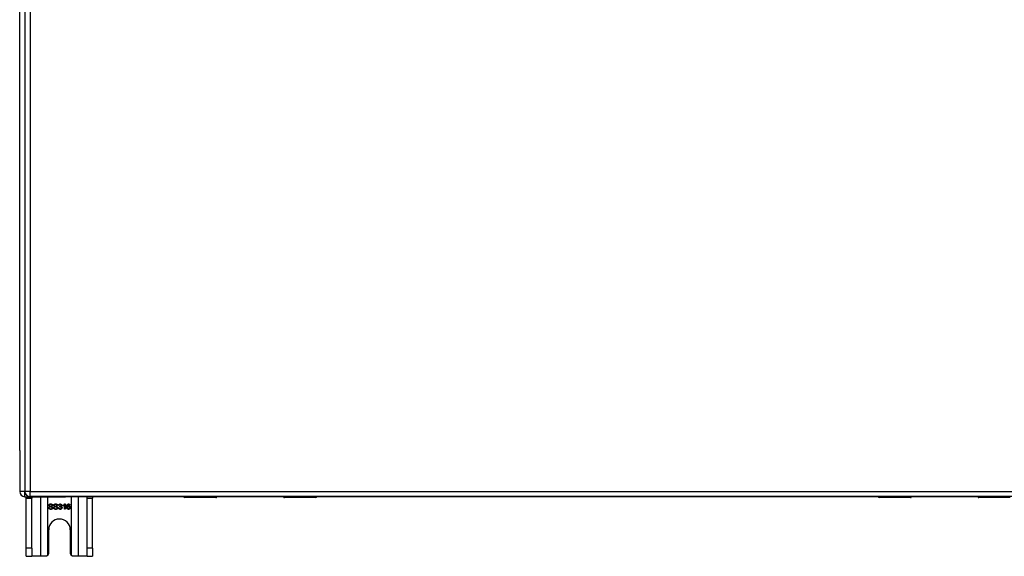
# Model space of a CAD drawing. Header units: inches. Extents: x 12 to 265, y 22 to 126.
# Tile 46 of 110: x 89 to 107, y 65 to 75. Entities that reach past the tile are written whole.
import ezdxf

# ---------------------------------------------------------------- set-up
doc = ezdxf.new("R2010")
doc.units = ezdxf.units.IN
doc.header["$MEASUREMENT"] = 0
doc.layers.add('Visible Edges(ANSI)', color=7, linetype='Continuous', lineweight=25)
doc.layers.add('Visible Tangent Edges(ANSI)', color=7, linetype='Continuous', lineweight=25)

msp = doc.modelspace()

# ---------------------------------------------------------------- linework, layer by layer
at = {"layer": 'Visible Edges(ANSI)'}
for p, q in [((88.971, 83.772), (88.971, 66.052)), ((88.873, 66.825), (88.873, 83.077)), ((88.873, 66.825), (88.873, 66.05)), ((88.972, 65.951), (89.739, 65.951)), ((88.998, 65.92), (88.998, 65.951)), ((136.675, 65.953), (89.07, 65.953)), ((89.103, 65.951), (89.103, 65.92)), ((91.966, 65.951), (89.739, 65.951)), ((90.143, 65.92), (90.143, 65.951)), ((90.248, 65.951), (90.248, 65.92)), ((92.591, 65.953), (92.591, 65.949)), ((93.851, 65.951), (92.591, 65.951)), ((93.851, 65.949), (93.851, 65.953)), ((105.067, 65.951), (94.476, 65.951)), ((105.692, 65.953), (105.692, 65.949)), ((106.952, 65.951), (105.692, 65.951)), ((106.952, 65.949), (106.952, 65.953)), ((88.998, 64.982), (88.998, 65.92)), ((89.103, 64.982), (89.103, 65.92)), ((89.496, 65.785), (89.483, 65.784)), ((89.589, 65.785), (89.576, 65.784)), ((89.619, 65.786), (89.607, 65.788)), ((89.63, 65.761), (89.631, 65.772)), ((89.692, 65.777), (89.692, 65.789)), ((89.717, 65.714), (89.717, 65.792)), ((89.721, 65.814), (89.729, 65.814)), ((89.729, 65.814), (89.729, 65.714)), ((89.824, 65.789), (89.812, 65.788)), ((90.143, 64.982), (90.143, 65.92)), ((90.248, 64.982), (90.248, 65.92)), ((92.576, 65.933), (91.986, 65.933)), ((94.456, 65.933), (93.867, 65.933)), ((105.677, 65.933), (105.087, 65.933)), ((107.557, 65.933), (106.968, 65.933)), ((89.419, 65.746), (89.432, 65.747)), ((89.512, 65.746), (89.525, 65.747)), ((89.605, 65.74), (89.618, 65.742)), ((89.729, 65.714), (89.717, 65.714)), ((89.42, 64.888), (89.42, 65.326)), ((89.826, 65.326), (89.826, 64.888)), ((88.998, 64.826), (88.998, 64.982)), ((88.998, 64.826), (89.103, 64.826)), ((89.103, 64.982), (89.103, 64.826)), ((89.267, 64.826), (89.103, 64.826)), ((89.358, 64.826), (89.267, 64.826)), ((89.979, 64.826), (89.888, 64.826)), ((90.143, 64.826), (89.979, 64.826)), ((90.143, 64.826), (90.143, 64.982)), ((90.143, 64.826), (90.248, 64.826)), ((90.248, 64.982), (90.248, 64.826))]:
    msp.add_line(p, q, dxfattribs=at)
at = {"layer": 'Visible Edges(ANSI)', "flags": 128}
for points in [[(89.423, 65.788), (89.423, 65.79), (89.423, 65.791), (89.424, 65.793), (89.424, 65.795), (89.425, 65.797), (89.425, 65.799), (89.426, 65.8), (89.427, 65.802), (89.428, 65.803), (89.43, 65.805), (89.431, 65.806), (89.433, 65.808), (89.434, 65.809), (89.436, 65.81), (89.438, 65.811), (89.44, 65.812), (89.442, 65.813), (89.444, 65.813), (89.446, 65.814), (89.449, 65.814), (89.451, 65.815), (89.453, 65.815), (89.456, 65.815), (89.458, 65.815)], [(89.437, 65.766), (89.436, 65.767), (89.435, 65.767), (89.434, 65.768), (89.433, 65.769), (89.432, 65.769), (89.431, 65.77), (89.43, 65.771), (89.429, 65.772), (89.428, 65.773), (89.428, 65.773), (89.427, 65.774), (89.426, 65.775), (89.426, 65.776), (89.425, 65.777), (89.425, 65.778), (89.425, 65.779), (89.424, 65.78), (89.424, 65.781), (89.424, 65.782), (89.423, 65.783), (89.423, 65.784), (89.423, 65.785), (89.423, 65.787), (89.423, 65.788)], [(89.459, 65.804), (89.457, 65.804), (89.455, 65.803), (89.453, 65.803), (89.452, 65.803), (89.45, 65.803), (89.448, 65.802), (89.447, 65.802), (89.446, 65.802), (89.444, 65.801), (89.443, 65.801), (89.442, 65.8), (89.441, 65.799), (89.44, 65.798), (89.44, 65.798), (89.439, 65.797), (89.438, 65.796), (89.438, 65.795), (89.437, 65.794), (89.437, 65.793), (89.436, 65.793), (89.436, 65.792), (89.436, 65.791), (89.436, 65.79), (89.436, 65.789)], [(89.436, 65.789), (89.436, 65.788), (89.436, 65.788), (89.436, 65.787), (89.436, 65.787), (89.436, 65.786), (89.436, 65.786), (89.436, 65.786), (89.436, 65.785), (89.436, 65.785), (89.436, 65.784), (89.437, 65.784), (89.437, 65.784), (89.437, 65.783), (89.437, 65.783), (89.437, 65.783), (89.437, 65.782), (89.438, 65.782), (89.438, 65.782), (89.438, 65.781), (89.438, 65.781), (89.439, 65.781), (89.439, 65.78), (89.439, 65.78), (89.44, 65.78)], [(89.474, 65.755), (89.474, 65.755), (89.473, 65.755), (89.472, 65.756), (89.471, 65.756), (89.469, 65.756), (89.468, 65.757), (89.466, 65.757), (89.465, 65.758), (89.463, 65.758), (89.461, 65.759), (89.459, 65.759), (89.457, 65.76), (89.454, 65.76), (89.452, 65.761), (89.45, 65.761), (89.448, 65.762), (89.446, 65.762), (89.445, 65.763), (89.443, 65.763), (89.442, 65.764), (89.44, 65.764), (89.439, 65.765), (89.438, 65.765), (89.437, 65.766)], [(89.44, 65.78), (89.44, 65.779), (89.441, 65.779), (89.442, 65.778), (89.444, 65.777), (89.445, 65.777), (89.447, 65.776), (89.448, 65.776), (89.45, 65.775), (89.452, 65.774), (89.455, 65.774), (89.457, 65.773), (89.46, 65.773), (89.462, 65.772), (89.465, 65.771), (89.467, 65.771), (89.469, 65.77), (89.471, 65.77), (89.473, 65.769), (89.475, 65.769), (89.477, 65.768), (89.478, 65.768), (89.48, 65.767), (89.481, 65.767), (89.482, 65.766)], [(89.458, 65.815), (89.461, 65.815), (89.464, 65.815), (89.466, 65.815), (89.469, 65.814), (89.471, 65.814), (89.473, 65.813), (89.476, 65.813), (89.478, 65.812), (89.48, 65.811), (89.482, 65.81), (89.484, 65.809), (89.485, 65.807), (89.487, 65.806), (89.488, 65.804), (89.49, 65.803), (89.491, 65.801), (89.492, 65.799), (89.493, 65.798), (89.494, 65.796), (89.495, 65.794), (89.495, 65.792), (89.496, 65.79), (89.496, 65.788), (89.496, 65.785)], [(89.483, 65.784), (89.483, 65.786), (89.483, 65.787), (89.482, 65.789), (89.482, 65.79), (89.482, 65.792), (89.481, 65.793), (89.48, 65.794), (89.48, 65.795), (89.479, 65.796), (89.478, 65.797), (89.477, 65.798), (89.476, 65.799), (89.475, 65.8), (89.474, 65.8), (89.473, 65.801), (89.472, 65.801), (89.47, 65.802), (89.469, 65.802), (89.467, 65.803), (89.466, 65.803), (89.464, 65.803), (89.463, 65.803), (89.461, 65.804), (89.459, 65.804)], [(89.486, 65.741), (89.486, 65.741), (89.486, 65.742), (89.486, 65.743), (89.486, 65.744), (89.486, 65.744), (89.486, 65.745), (89.485, 65.746), (89.485, 65.746), (89.485, 65.747), (89.484, 65.748), (89.484, 65.748), (89.483, 65.749), (89.483, 65.749), (89.482, 65.75), (89.482, 65.751), (89.481, 65.751), (89.481, 65.752), (89.48, 65.752), (89.479, 65.753), (89.478, 65.753), (89.477, 65.753), (89.476, 65.754), (89.475, 65.754), (89.474, 65.755)], [(89.482, 65.766), (89.483, 65.765), (89.485, 65.765), (89.486, 65.764), (89.487, 65.763), (89.488, 65.762), (89.489, 65.762), (89.491, 65.761), (89.491, 65.76), (89.492, 65.759), (89.493, 65.758), (89.494, 65.757), (89.495, 65.756), (89.495, 65.755), (89.496, 65.754), (89.497, 65.753), (89.497, 65.752), (89.497, 65.751), (89.498, 65.749), (89.498, 65.748), (89.498, 65.747), (89.499, 65.746), (89.499, 65.744), (89.499, 65.743), (89.499, 65.742)], [(89.516, 65.788), (89.516, 65.79), (89.516, 65.791), (89.517, 65.793), (89.517, 65.795), (89.518, 65.797), (89.519, 65.799), (89.52, 65.8), (89.521, 65.802), (89.522, 65.803), (89.523, 65.805), (89.524, 65.806), (89.526, 65.808), (89.527, 65.809), (89.529, 65.81), (89.531, 65.811), (89.533, 65.812), (89.535, 65.813), (89.537, 65.813), (89.54, 65.814), (89.542, 65.814), (89.544, 65.815), (89.547, 65.815), (89.549, 65.815), (89.551, 65.815)], [(89.53, 65.766), (89.529, 65.767), (89.528, 65.767), (89.527, 65.768), (89.526, 65.769), (89.525, 65.769), (89.524, 65.77), (89.523, 65.771), (89.522, 65.772), (89.522, 65.773), (89.521, 65.773), (89.52, 65.774), (89.52, 65.775), (89.519, 65.776), (89.519, 65.777), (89.518, 65.778), (89.518, 65.779), (89.517, 65.78), (89.517, 65.781), (89.517, 65.782), (89.517, 65.783), (89.516, 65.784), (89.516, 65.785), (89.516, 65.787), (89.516, 65.788)], [(89.552, 65.804), (89.55, 65.804), (89.548, 65.803), (89.546, 65.803), (89.545, 65.803), (89.543, 65.803), (89.542, 65.802), (89.54, 65.802), (89.539, 65.802), (89.538, 65.801), (89.536, 65.801), (89.535, 65.8), (89.534, 65.799), (89.534, 65.798), (89.533, 65.798), (89.532, 65.797), (89.531, 65.796), (89.531, 65.795), (89.53, 65.794), (89.53, 65.793), (89.53, 65.793), (89.529, 65.792), (89.529, 65.791), (89.529, 65.79), (89.529, 65.789)], [(89.529, 65.789), (89.529, 65.788), (89.529, 65.788), (89.529, 65.787), (89.529, 65.787), (89.529, 65.786), (89.529, 65.786), (89.529, 65.786), (89.529, 65.785), (89.529, 65.785), (89.53, 65.784), (89.53, 65.784), (89.53, 65.784), (89.53, 65.783), (89.53, 65.783), (89.53, 65.783), (89.531, 65.782), (89.531, 65.782), (89.531, 65.782), (89.531, 65.781), (89.532, 65.781), (89.532, 65.781), (89.532, 65.78), (89.533, 65.78), (89.533, 65.78)], [(89.568, 65.755), (89.567, 65.755), (89.566, 65.755), (89.565, 65.756), (89.564, 65.756), (89.563, 65.756), (89.561, 65.757), (89.56, 65.757), (89.558, 65.758), (89.556, 65.758), (89.554, 65.759), (89.552, 65.759), (89.55, 65.76), (89.548, 65.76), (89.545, 65.761), (89.543, 65.761), (89.541, 65.762), (89.54, 65.762), (89.538, 65.763), (89.536, 65.763), (89.535, 65.764), (89.534, 65.764), (89.532, 65.765), (89.531, 65.765), (89.53, 65.766)], [(89.533, 65.78), (89.534, 65.779), (89.534, 65.779), (89.536, 65.778), (89.537, 65.777), (89.538, 65.777), (89.54, 65.776), (89.542, 65.776), (89.543, 65.775), (89.546, 65.774), (89.548, 65.774), (89.55, 65.773), (89.553, 65.773), (89.556, 65.772), (89.558, 65.771), (89.56, 65.771), (89.563, 65.77), (89.565, 65.77), (89.567, 65.769), (89.568, 65.769), (89.57, 65.768), (89.571, 65.768), (89.573, 65.767), (89.574, 65.767), (89.575, 65.766)], [(89.551, 65.815), (89.554, 65.815), (89.557, 65.815), (89.559, 65.815), (89.562, 65.814), (89.564, 65.814), (89.567, 65.813), (89.569, 65.813), (89.571, 65.812), (89.573, 65.811), (89.575, 65.81), (89.577, 65.809), (89.579, 65.807), (89.58, 65.806), (89.582, 65.804), (89.583, 65.803), (89.584, 65.801), (89.585, 65.799), (89.586, 65.798), (89.587, 65.796), (89.588, 65.794), (89.588, 65.792), (89.589, 65.79), (89.589, 65.788), (89.589, 65.785)], [(89.576, 65.784), (89.576, 65.786), (89.576, 65.787), (89.576, 65.789), (89.575, 65.79), (89.575, 65.792), (89.574, 65.793), (89.574, 65.794), (89.573, 65.795), (89.572, 65.796), (89.571, 65.797), (89.571, 65.798), (89.57, 65.799), (89.569, 65.8), (89.567, 65.8), (89.566, 65.801), (89.565, 65.801), (89.564, 65.802), (89.562, 65.802), (89.561, 65.803), (89.559, 65.803), (89.557, 65.803), (89.556, 65.803), (89.554, 65.804), (89.552, 65.804)], [(89.579, 65.741), (89.579, 65.741), (89.579, 65.742), (89.579, 65.743), (89.579, 65.744), (89.579, 65.744), (89.579, 65.745), (89.578, 65.746), (89.578, 65.746), (89.578, 65.747), (89.578, 65.748), (89.577, 65.748), (89.577, 65.749), (89.576, 65.749), (89.576, 65.75), (89.575, 65.751), (89.574, 65.751), (89.574, 65.752), (89.573, 65.752), (89.572, 65.753), (89.571, 65.753), (89.571, 65.753), (89.57, 65.754), (89.569, 65.754), (89.568, 65.755)], [(89.575, 65.766), (89.577, 65.765), (89.578, 65.765), (89.579, 65.764), (89.58, 65.763), (89.582, 65.762), (89.583, 65.762), (89.584, 65.761), (89.585, 65.76), (89.586, 65.759), (89.586, 65.758), (89.587, 65.757), (89.588, 65.756), (89.589, 65.755), (89.589, 65.754), (89.59, 65.753), (89.59, 65.752), (89.591, 65.751), (89.591, 65.749), (89.591, 65.748), (89.592, 65.747), (89.592, 65.746), (89.592, 65.744), (89.592, 65.743), (89.592, 65.742)], [(89.607, 65.788), (89.607, 65.79), (89.607, 65.792), (89.608, 65.794), (89.609, 65.796), (89.609, 65.797), (89.61, 65.799), (89.611, 65.8), (89.612, 65.802), (89.613, 65.803), (89.614, 65.805), (89.615, 65.806), (89.617, 65.807), (89.618, 65.808), (89.62, 65.809), (89.621, 65.81), (89.623, 65.811), (89.624, 65.812), (89.626, 65.812), (89.627, 65.813), (89.629, 65.813), (89.631, 65.813), (89.633, 65.814), (89.635, 65.814), (89.637, 65.814)], [(89.637, 65.804), (89.636, 65.804), (89.635, 65.804), (89.633, 65.804), (89.632, 65.803), (89.631, 65.803), (89.63, 65.803), (89.629, 65.802), (89.628, 65.802), (89.627, 65.801), (89.627, 65.801), (89.626, 65.8), (89.625, 65.799), (89.624, 65.799), (89.623, 65.798), (89.623, 65.797), (89.622, 65.796), (89.622, 65.795), (89.621, 65.794), (89.621, 65.793), (89.62, 65.791), (89.62, 65.79), (89.619, 65.789), (89.619, 65.787), (89.619, 65.786)], [(89.638, 65.762), (89.638, 65.762), (89.638, 65.762), (89.637, 65.762), (89.637, 65.762), (89.637, 65.762), (89.636, 65.762), (89.636, 65.762), (89.636, 65.762), (89.635, 65.762), (89.635, 65.762), (89.635, 65.762), (89.634, 65.762), (89.634, 65.762), (89.634, 65.762), (89.633, 65.762), (89.633, 65.762), (89.632, 65.762), (89.632, 65.762), (89.632, 65.761), (89.631, 65.761), (89.631, 65.761), (89.63, 65.761), (89.63, 65.761), (89.63, 65.761)], [(89.631, 65.772), (89.631, 65.772), (89.631, 65.772), (89.631, 65.772), (89.631, 65.772), (89.631, 65.772), (89.631, 65.772), (89.632, 65.772), (89.632, 65.772), (89.632, 65.772), (89.632, 65.772), (89.632, 65.772), (89.632, 65.772), (89.632, 65.772), (89.632, 65.772), (89.632, 65.772), (89.632, 65.772), (89.632, 65.772), (89.632, 65.772), (89.633, 65.772), (89.633, 65.772), (89.633, 65.772), (89.633, 65.772), (89.633, 65.772), (89.633, 65.772)], [(89.633, 65.772), (89.634, 65.772), (89.635, 65.772), (89.637, 65.772), (89.638, 65.772), (89.639, 65.772), (89.64, 65.773), (89.641, 65.773), (89.643, 65.773), (89.644, 65.774), (89.645, 65.774), (89.646, 65.775), (89.647, 65.776), (89.648, 65.776), (89.649, 65.777), (89.65, 65.778), (89.65, 65.779), (89.651, 65.78), (89.652, 65.781), (89.652, 65.782), (89.653, 65.783), (89.653, 65.784), (89.653, 65.786), (89.653, 65.787), (89.653, 65.788)], [(89.637, 65.814), (89.639, 65.814), (89.641, 65.814), (89.643, 65.813), (89.644, 65.813), (89.646, 65.813), (89.648, 65.812), (89.65, 65.811), (89.652, 65.81), (89.653, 65.809), (89.655, 65.808), (89.656, 65.807), (89.658, 65.806), (89.659, 65.805), (89.66, 65.804), (89.661, 65.802), (89.662, 65.801), (89.663, 65.799), (89.664, 65.798), (89.664, 65.796), (89.665, 65.795), (89.665, 65.793), (89.666, 65.791), (89.666, 65.79), (89.666, 65.788)], [(89.653, 65.788), (89.653, 65.789), (89.653, 65.79), (89.653, 65.791), (89.653, 65.792), (89.652, 65.793), (89.652, 65.794), (89.652, 65.795), (89.651, 65.796), (89.651, 65.797), (89.65, 65.798), (89.649, 65.799), (89.649, 65.799), (89.648, 65.8), (89.647, 65.801), (89.646, 65.801), (89.645, 65.802), (89.644, 65.802), (89.643, 65.803), (89.642, 65.803), (89.641, 65.803), (89.64, 65.804), (89.639, 65.804), (89.638, 65.804), (89.637, 65.804)], [(89.658, 65.743), (89.658, 65.744), (89.658, 65.746), (89.657, 65.747), (89.657, 65.748), (89.657, 65.749), (89.656, 65.751), (89.656, 65.752), (89.655, 65.753), (89.655, 65.754), (89.654, 65.755), (89.653, 65.756), (89.652, 65.757), (89.651, 65.758), (89.65, 65.758), (89.649, 65.759), (89.648, 65.76), (89.647, 65.76), (89.646, 65.761), (89.645, 65.761), (89.644, 65.762), (89.642, 65.762), (89.641, 65.762), (89.64, 65.762), (89.638, 65.762)], [(89.666, 65.788), (89.666, 65.787), (89.666, 65.786), (89.666, 65.785), (89.666, 65.784), (89.665, 65.783), (89.665, 65.782), (89.665, 65.781), (89.664, 65.78), (89.664, 65.779), (89.663, 65.778), (89.663, 65.777), (89.662, 65.776), (89.662, 65.775), (89.661, 65.774), (89.66, 65.774), (89.66, 65.773), (89.659, 65.772), (89.658, 65.771), (89.657, 65.771), (89.656, 65.77), (89.655, 65.769), (89.654, 65.769), (89.653, 65.768), (89.652, 65.768)], [(89.652, 65.768), (89.654, 65.767), (89.655, 65.767), (89.656, 65.766), (89.658, 65.766), (89.659, 65.765), (89.66, 65.765), (89.661, 65.764), (89.662, 65.763), (89.663, 65.762), (89.664, 65.761), (89.665, 65.76), (89.666, 65.759), (89.667, 65.758), (89.667, 65.757), (89.668, 65.756), (89.669, 65.755), (89.669, 65.753), (89.67, 65.752), (89.67, 65.751), (89.67, 65.749), (89.67, 65.748), (89.671, 65.746), (89.671, 65.745), (89.671, 65.743)], [(89.692, 65.789), (89.694, 65.79), (89.696, 65.79), (89.697, 65.791), (89.699, 65.792), (89.7, 65.793), (89.702, 65.794), (89.703, 65.795), (89.705, 65.796), (89.706, 65.797), (89.708, 65.798), (89.709, 65.799), (89.71, 65.801), (89.712, 65.802), (89.713, 65.803), (89.714, 65.804), (89.715, 65.805), (89.716, 65.806), (89.717, 65.807), (89.718, 65.808), (89.719, 65.81), (89.719, 65.811), (89.72, 65.812), (89.721, 65.813), (89.721, 65.814)], [(89.717, 65.792), (89.716, 65.791), (89.715, 65.79), (89.714, 65.79), (89.714, 65.789), (89.713, 65.788), (89.712, 65.788), (89.711, 65.787), (89.71, 65.786), (89.709, 65.785), (89.708, 65.785), (89.706, 65.784), (89.705, 65.783), (89.704, 65.783), (89.703, 65.782), (89.702, 65.781), (89.701, 65.781), (89.699, 65.78), (89.698, 65.78), (89.697, 65.779), (89.696, 65.779), (89.695, 65.778), (89.694, 65.778), (89.693, 65.777), (89.692, 65.777)], [(89.76, 65.76), (89.76, 65.763), (89.76, 65.765), (89.76, 65.767), (89.76, 65.77), (89.761, 65.772), (89.761, 65.774), (89.761, 65.776), (89.761, 65.778), (89.762, 65.78), (89.762, 65.782), (89.762, 65.784), (89.763, 65.785), (89.763, 65.787), (89.764, 65.789), (89.764, 65.79), (89.765, 65.792), (89.765, 65.793), (89.766, 65.795), (89.767, 65.796), (89.767, 65.798), (89.768, 65.799), (89.769, 65.8), (89.77, 65.801), (89.771, 65.802)], [(89.795, 65.712), (89.792, 65.712), (89.79, 65.712), (89.787, 65.713), (89.785, 65.713), (89.783, 65.714), (89.781, 65.715), (89.779, 65.716), (89.777, 65.717), (89.775, 65.718), (89.773, 65.72), (89.771, 65.721), (89.77, 65.723), (89.768, 65.725), (89.767, 65.727), (89.765, 65.73), (89.764, 65.732), (89.763, 65.735), (89.762, 65.738), (89.762, 65.741), (89.761, 65.745), (89.761, 65.748), (89.76, 65.752), (89.76, 65.756), (89.76, 65.76)], [(89.771, 65.802), (89.772, 65.803), (89.772, 65.804), (89.773, 65.805), (89.774, 65.806), (89.775, 65.807), (89.776, 65.807), (89.777, 65.808), (89.778, 65.809), (89.779, 65.809), (89.78, 65.81), (89.781, 65.811), (89.782, 65.811), (89.783, 65.811), (89.784, 65.812), (89.785, 65.812), (89.786, 65.813), (89.787, 65.813), (89.788, 65.813), (89.79, 65.813), (89.791, 65.814), (89.792, 65.814), (89.793, 65.814), (89.795, 65.814), (89.796, 65.814)], [(89.785, 65.801), (89.784, 65.8), (89.783, 65.799), (89.782, 65.798), (89.781, 65.797), (89.78, 65.796), (89.78, 65.795), (89.779, 65.794), (89.778, 65.793), (89.778, 65.792), (89.777, 65.791), (89.776, 65.79), (89.776, 65.788), (89.775, 65.787), (89.775, 65.785), (89.774, 65.784), (89.774, 65.782), (89.773, 65.78), (89.773, 65.778), (89.773, 65.776), (89.773, 65.774), (89.773, 65.772), (89.772, 65.77), (89.772, 65.767), (89.772, 65.765)], [(89.772, 65.765), (89.773, 65.766), (89.774, 65.767), (89.775, 65.768), (89.775, 65.769), (89.776, 65.77), (89.777, 65.771), (89.778, 65.772), (89.779, 65.773), (89.78, 65.773), (89.781, 65.774), (89.782, 65.775), (89.783, 65.775), (89.784, 65.776), (89.785, 65.776), (89.786, 65.777), (89.787, 65.777), (89.789, 65.777), (89.79, 65.778), (89.791, 65.778), (89.792, 65.778), (89.793, 65.778), (89.794, 65.778), (89.795, 65.778), (89.797, 65.778)], [(89.794, 65.768), (89.793, 65.768), (89.791, 65.767), (89.79, 65.767), (89.789, 65.767), (89.788, 65.767), (89.786, 65.766), (89.785, 65.766), (89.784, 65.765), (89.783, 65.764), (89.782, 65.763), (89.781, 65.763), (89.78, 65.762), (89.779, 65.761), (89.778, 65.759), (89.777, 65.758), (89.777, 65.757), (89.776, 65.756), (89.776, 65.755), (89.775, 65.753), (89.775, 65.752), (89.774, 65.751), (89.774, 65.749), (89.774, 65.747), (89.774, 65.746)], [(89.795, 65.804), (89.795, 65.804), (89.794, 65.804), (89.794, 65.804), (89.793, 65.804), (89.793, 65.804), (89.792, 65.804), (89.792, 65.804), (89.791, 65.803), (89.791, 65.803), (89.791, 65.803), (89.79, 65.803), (89.79, 65.803), (89.789, 65.803), (89.789, 65.803), (89.788, 65.803), (89.788, 65.802), (89.788, 65.802), (89.787, 65.802), (89.787, 65.802), (89.786, 65.802), (89.786, 65.801), (89.786, 65.801), (89.785, 65.801), (89.785, 65.801)], [(89.813, 65.745), (89.813, 65.747), (89.813, 65.749), (89.813, 65.75), (89.813, 65.752), (89.813, 65.753), (89.812, 65.754), (89.812, 65.756), (89.811, 65.757), (89.81, 65.758), (89.81, 65.759), (89.809, 65.761), (89.808, 65.762), (89.807, 65.763), (89.806, 65.763), (89.805, 65.764), (89.804, 65.765), (89.803, 65.766), (89.802, 65.766), (89.801, 65.767), (89.799, 65.767), (89.798, 65.767), (89.797, 65.767), (89.795, 65.768), (89.794, 65.768)], [(89.808, 65.799), (89.807, 65.799), (89.807, 65.799), (89.806, 65.8), (89.806, 65.8), (89.805, 65.801), (89.805, 65.801), (89.804, 65.801), (89.804, 65.801), (89.803, 65.802), (89.803, 65.802), (89.802, 65.802), (89.802, 65.803), (89.801, 65.803), (89.801, 65.803), (89.8, 65.803), (89.8, 65.803), (89.799, 65.803), (89.799, 65.804), (89.798, 65.804), (89.798, 65.804), (89.797, 65.804), (89.796, 65.804), (89.796, 65.804), (89.795, 65.804)], [(89.796, 65.814), (89.798, 65.814), (89.8, 65.814), (89.802, 65.813), (89.803, 65.813), (89.805, 65.813), (89.807, 65.812), (89.808, 65.812), (89.81, 65.811), (89.811, 65.81), (89.813, 65.809), (89.814, 65.808), (89.815, 65.807), (89.817, 65.806), (89.818, 65.805), (89.819, 65.804), (89.82, 65.802), (89.821, 65.801), (89.821, 65.799), (89.822, 65.798), (89.823, 65.796), (89.823, 65.794), (89.824, 65.793), (89.824, 65.791), (89.824, 65.789)], [(89.797, 65.778), (89.799, 65.778), (89.801, 65.778), (89.802, 65.778), (89.804, 65.777), (89.806, 65.777), (89.808, 65.776), (89.81, 65.775), (89.811, 65.774), (89.813, 65.773), (89.814, 65.772), (89.816, 65.771), (89.817, 65.769), (89.819, 65.768), (89.82, 65.766), (89.821, 65.764), (89.822, 65.763), (89.823, 65.761), (89.824, 65.759), (89.825, 65.757), (89.825, 65.755), (89.826, 65.753), (89.826, 65.751), (89.826, 65.748), (89.826, 65.746)], [(89.812, 65.788), (89.812, 65.789), (89.812, 65.789), (89.812, 65.79), (89.812, 65.79), (89.811, 65.791), (89.811, 65.791), (89.811, 65.792), (89.811, 65.792), (89.811, 65.793), (89.811, 65.793), (89.81, 65.794), (89.81, 65.794), (89.81, 65.795), (89.81, 65.795), (89.81, 65.796), (89.809, 65.796), (89.809, 65.796), (89.809, 65.797), (89.809, 65.797), (89.808, 65.797), (89.808, 65.798), (89.808, 65.798), (89.808, 65.798), (89.808, 65.799)], [(89.462, 65.712), (89.459, 65.712), (89.455, 65.712), (89.452, 65.712), (89.449, 65.713), (89.447, 65.713), (89.444, 65.714), (89.442, 65.715), (89.439, 65.716), (89.437, 65.717), (89.435, 65.718), (89.433, 65.719), (89.431, 65.721), (89.429, 65.722), (89.428, 65.724), (89.426, 65.726), (89.425, 65.728), (89.424, 65.73), (89.422, 65.732), (89.422, 65.734), (89.421, 65.736), (89.42, 65.738), (89.42, 65.741), (89.419, 65.743), (89.419, 65.746)], [(89.432, 65.747), (89.432, 65.745), (89.432, 65.743), (89.433, 65.741), (89.433, 65.74), (89.434, 65.738), (89.434, 65.737), (89.435, 65.736), (89.436, 65.734), (89.437, 65.733), (89.438, 65.732), (89.439, 65.731), (89.44, 65.73), (89.441, 65.729), (89.443, 65.728), (89.444, 65.727), (89.446, 65.727), (89.448, 65.726), (89.449, 65.725), (89.451, 65.725), (89.453, 65.724), (89.455, 65.724), (89.457, 65.724), (89.459, 65.724), (89.461, 65.724)], [(89.461, 65.724), (89.463, 65.724), (89.465, 65.724), (89.467, 65.724), (89.468, 65.724), (89.47, 65.725), (89.472, 65.725), (89.473, 65.725), (89.475, 65.726), (89.476, 65.726), (89.477, 65.727), (89.479, 65.728), (89.48, 65.729), (89.481, 65.729), (89.482, 65.73), (89.483, 65.731), (89.483, 65.732), (89.484, 65.733), (89.485, 65.734), (89.485, 65.735), (89.485, 65.736), (89.486, 65.737), (89.486, 65.738), (89.486, 65.739), (89.486, 65.741)], [(89.499, 65.742), (89.499, 65.74), (89.499, 65.738), (89.498, 65.736), (89.498, 65.734), (89.497, 65.732), (89.496, 65.73), (89.495, 65.729), (89.494, 65.727), (89.493, 65.725), (89.492, 65.723), (89.49, 65.722), (89.489, 65.72), (89.487, 65.719), (89.485, 65.718), (89.483, 65.717), (89.481, 65.716), (89.479, 65.715), (89.477, 65.714), (89.474, 65.713), (89.472, 65.713), (89.47, 65.712), (89.467, 65.712), (89.465, 65.712), (89.462, 65.712)], [(89.555, 65.712), (89.552, 65.712), (89.549, 65.712), (89.546, 65.712), (89.543, 65.713), (89.54, 65.713), (89.537, 65.714), (89.535, 65.715), (89.532, 65.716), (89.53, 65.717), (89.528, 65.718), (89.526, 65.719), (89.524, 65.721), (89.522, 65.722), (89.521, 65.724), (89.519, 65.726), (89.518, 65.728), (89.517, 65.73), (89.516, 65.732), (89.515, 65.734), (89.514, 65.736), (89.513, 65.738), (89.513, 65.741), (89.513, 65.743), (89.512, 65.746)], [(89.525, 65.747), (89.525, 65.745), (89.526, 65.743), (89.526, 65.741), (89.526, 65.74), (89.527, 65.738), (89.528, 65.737), (89.528, 65.736), (89.529, 65.734), (89.53, 65.733), (89.531, 65.732), (89.532, 65.731), (89.533, 65.73), (89.535, 65.729), (89.536, 65.728), (89.538, 65.727), (89.539, 65.727), (89.541, 65.726), (89.543, 65.725), (89.545, 65.725), (89.546, 65.724), (89.548, 65.724), (89.55, 65.724), (89.552, 65.724), (89.555, 65.724)], [(89.592, 65.742), (89.592, 65.74), (89.592, 65.738), (89.591, 65.736), (89.591, 65.734), (89.59, 65.732), (89.59, 65.73), (89.589, 65.729), (89.588, 65.727), (89.586, 65.725), (89.585, 65.723), (89.584, 65.722), (89.582, 65.72), (89.58, 65.719), (89.578, 65.718), (89.576, 65.717), (89.574, 65.716), (89.572, 65.715), (89.57, 65.714), (89.568, 65.713), (89.565, 65.713), (89.563, 65.712), (89.56, 65.712), (89.558, 65.712), (89.555, 65.712)], [(89.555, 65.724), (89.556, 65.724), (89.558, 65.724), (89.56, 65.724), (89.562, 65.724), (89.563, 65.725), (89.565, 65.725), (89.566, 65.725), (89.568, 65.726), (89.569, 65.726), (89.571, 65.727), (89.572, 65.728), (89.573, 65.729), (89.574, 65.729), (89.575, 65.73), (89.576, 65.731), (89.577, 65.732), (89.577, 65.733), (89.578, 65.734), (89.578, 65.735), (89.579, 65.736), (89.579, 65.737), (89.579, 65.738), (89.579, 65.739), (89.579, 65.741)], [(89.637, 65.712), (89.635, 65.712), (89.633, 65.712), (89.631, 65.712), (89.629, 65.713), (89.627, 65.713), (89.625, 65.714), (89.623, 65.715), (89.622, 65.715), (89.62, 65.716), (89.618, 65.717), (89.617, 65.718), (89.615, 65.72), (89.614, 65.721), (89.613, 65.722), (89.611, 65.724), (89.61, 65.725), (89.609, 65.727), (89.608, 65.729), (89.608, 65.73), (89.607, 65.732), (89.606, 65.734), (89.606, 65.736), (89.606, 65.738), (89.605, 65.74)], [(89.618, 65.742), (89.618, 65.74), (89.618, 65.738), (89.619, 65.737), (89.619, 65.735), (89.62, 65.734), (89.62, 65.733), (89.621, 65.731), (89.622, 65.73), (89.622, 65.729), (89.623, 65.728), (89.624, 65.727), (89.625, 65.727), (89.626, 65.726), (89.627, 65.725), (89.627, 65.725), (89.628, 65.724), (89.629, 65.724), (89.63, 65.723), (89.631, 65.723), (89.633, 65.722), (89.634, 65.722), (89.635, 65.722), (89.636, 65.722), (89.637, 65.722)], [(89.671, 65.743), (89.671, 65.741), (89.671, 65.739), (89.67, 65.737), (89.67, 65.735), (89.669, 65.733), (89.668, 65.731), (89.668, 65.729), (89.667, 65.727), (89.665, 65.726), (89.664, 65.724), (89.663, 65.722), (89.661, 65.721), (89.66, 65.719), (89.658, 65.718), (89.656, 65.717), (89.654, 65.716), (89.652, 65.715), (89.65, 65.714), (89.648, 65.713), (89.646, 65.713), (89.644, 65.712), (89.642, 65.712), (89.639, 65.712), (89.637, 65.712)], [(89.637, 65.722), (89.639, 65.722), (89.64, 65.722), (89.641, 65.722), (89.643, 65.723), (89.644, 65.723), (89.645, 65.723), (89.646, 65.724), (89.648, 65.725), (89.649, 65.725), (89.65, 65.726), (89.651, 65.727), (89.652, 65.728), (89.653, 65.729), (89.654, 65.73), (89.654, 65.731), (89.655, 65.732), (89.656, 65.734), (89.656, 65.735), (89.657, 65.736), (89.657, 65.737), (89.657, 65.739), (89.658, 65.74), (89.658, 65.741), (89.658, 65.743)], [(89.774, 65.746), (89.774, 65.744), (89.774, 65.743), (89.775, 65.741), (89.775, 65.74), (89.775, 65.738), (89.776, 65.737), (89.776, 65.735), (89.777, 65.734), (89.778, 65.732), (89.778, 65.731), (89.779, 65.73), (89.78, 65.729), (89.781, 65.728), (89.782, 65.727), (89.783, 65.726), (89.784, 65.725), (89.786, 65.724), (89.787, 65.724), (89.788, 65.723), (89.789, 65.723), (89.791, 65.722), (89.792, 65.722), (89.793, 65.722), (89.794, 65.722)], [(89.794, 65.722), (89.796, 65.722), (89.797, 65.722), (89.798, 65.722), (89.799, 65.723), (89.801, 65.723), (89.802, 65.723), (89.803, 65.724), (89.804, 65.725), (89.805, 65.725), (89.806, 65.726), (89.807, 65.727), (89.808, 65.728), (89.809, 65.729), (89.81, 65.73), (89.81, 65.732), (89.811, 65.733), (89.812, 65.734), (89.812, 65.736), (89.812, 65.737), (89.813, 65.739), (89.813, 65.74), (89.813, 65.742), (89.813, 65.743), (89.813, 65.745)], [(89.826, 65.746), (89.826, 65.744), (89.826, 65.741), (89.826, 65.739), (89.825, 65.737), (89.825, 65.735), (89.824, 65.733), (89.823, 65.731), (89.822, 65.729), (89.821, 65.727), (89.82, 65.725), (89.819, 65.723), (89.817, 65.721), (89.816, 65.72), (89.814, 65.719), (89.813, 65.717), (89.811, 65.716), (89.809, 65.715), (89.807, 65.714), (89.805, 65.714), (89.803, 65.713), (89.801, 65.712), (89.799, 65.712), (89.797, 65.712), (89.795, 65.712)], [(89.402, 64.844), (89.4, 64.843), (89.399, 64.841), (89.397, 64.84), (89.395, 64.839), (89.394, 64.838), (89.392, 64.836), (89.39, 64.835), (89.389, 64.834), (89.387, 64.833), (89.385, 64.832), (89.383, 64.831), (89.381, 64.831), (89.379, 64.83), (89.377, 64.829), (89.375, 64.829), (89.373, 64.828), (89.371, 64.828), (89.369, 64.827), (89.367, 64.827), (89.365, 64.827), (89.363, 64.826), (89.362, 64.826), (89.36, 64.826), (89.358, 64.826)], [(89.888, 64.826), (89.886, 64.826), (89.884, 64.826), (89.882, 64.826), (89.88, 64.827), (89.878, 64.827), (89.876, 64.827), (89.874, 64.828), (89.872, 64.828), (89.87, 64.829), (89.868, 64.829), (89.866, 64.83), (89.864, 64.831), (89.862, 64.831), (89.861, 64.832), (89.859, 64.833), (89.857, 64.834), (89.855, 64.835), (89.853, 64.836), (89.852, 64.838), (89.85, 64.839), (89.848, 64.84), (89.847, 64.841), (89.845, 64.843), (89.844, 64.844)]]:
    msp.add_lwpolyline(points, dxfattribs=at)
at = {"layer": 'Visible Edges(ANSI)'}
for centre, radius, start, end in [((88.972, 66.05), 0.099, 180, 270), ((89.07, 66.052), 0.099, 180, 270), ((91.986, 65.953), 0.0197, 180.55, 270), ((92.576, 65.949), 0.0157, 270, 0), ((93.867, 65.949), 0.0157, 180, 270), ((94.456, 65.953), 0.0197, 270, 359.45), ((105.087, 65.953), 0.0197, 180.55, 270), ((105.677, 65.949), 0.0157, 270, 0), ((106.968, 65.949), 0.0157, 180, 270), ((89.623, 65.326), 0.203, 0, 180), ((89.358, 64.888), 0.062, 314.9335, 0), ((89.888, 64.888), 0.062, 180, 225.0665)]:
    msp.add_arc(centre, radius, start, end, dxfattribs=at)
at = {"layer": 'Visible Tangent Edges(ANSI)'}
for p, q in [((89.07, 83.772), (89.07, 66.052)), ((88.971, 66.05), (88.873, 66.05)), ((89.07, 66.052), (88.971, 66.052)), ((88.972, 65.951), (88.972, 66.042)), ((89.07, 65.953), (89.07, 66.052)), ((89.07, 66.052), (136.675, 66.052)), ((89.267, 65.951), (89.267, 64.826)), ((89.402, 64.844), (89.402, 65.951)), ((89.844, 65.951), (89.844, 64.844)), ((89.979, 64.826), (89.979, 65.951)), ((91.986, 65.953), (91.986, 65.933)), ((92.576, 65.933), (92.576, 65.953)), ((93.867, 65.953), (93.867, 65.933)), ((94.456, 65.933), (94.456, 65.953)), ((105.087, 65.953), (105.087, 65.933)), ((105.677, 65.933), (105.677, 65.953)), ((106.968, 65.953), (106.968, 65.933)), ((88.998, 65.92), (89.103, 65.92)), ((90.143, 65.92), (90.248, 65.92)), ((89.103, 64.982), (88.998, 64.982)), ((90.248, 64.982), (90.143, 64.982))]:
    msp.add_line(p, q, dxfattribs=at)
at = {"layer": 'Visible Tangent Edges(ANSI)', "flags": 128}
for points in [[(92.206, 65.953), (92.207, 65.951), (92.208, 65.949), (92.21, 65.948), (92.212, 65.947), (92.214, 65.946), (92.216, 65.945), (92.219, 65.944), (92.222, 65.943), (92.226, 65.942), (92.229, 65.942), (92.233, 65.942), (92.237, 65.942), (92.241, 65.942), (92.244, 65.942), (92.248, 65.942), (92.251, 65.943), (92.255, 65.944), (92.258, 65.945), (92.26, 65.946), (92.262, 65.947), (92.264, 65.948), (92.266, 65.949), (92.267, 65.951), (92.268, 65.953)], [(92.248, 65.953), (92.247, 65.952), (92.247, 65.952), (92.246, 65.952), (92.245, 65.952), (92.244, 65.952), (92.243, 65.952), (92.242, 65.951), (92.241, 65.951), (92.24, 65.951), (92.239, 65.951), (92.238, 65.951), (92.237, 65.951), (92.236, 65.951), (92.235, 65.951), (92.234, 65.951), (92.233, 65.951), (92.232, 65.951), (92.231, 65.952), (92.23, 65.952), (92.229, 65.952), (92.228, 65.952), (92.227, 65.952), (92.227, 65.952), (92.226, 65.953)], [(94.175, 65.953), (94.175, 65.951), (94.177, 65.949), (94.178, 65.948), (94.18, 65.947), (94.182, 65.946), (94.185, 65.945), (94.188, 65.944), (94.191, 65.943), (94.194, 65.942), (94.198, 65.942), (94.202, 65.942), (94.205, 65.942), (94.209, 65.942), (94.213, 65.942), (94.216, 65.942), (94.22, 65.943), (94.223, 65.944), (94.226, 65.945), (94.229, 65.946), (94.231, 65.947), (94.233, 65.948), (94.234, 65.949), (94.236, 65.951), (94.236, 65.953)], [(94.217, 65.953), (94.216, 65.952), (94.215, 65.952), (94.214, 65.952), (94.213, 65.952), (94.212, 65.952), (94.211, 65.952), (94.21, 65.951), (94.209, 65.951), (94.208, 65.951), (94.207, 65.951), (94.206, 65.951), (94.205, 65.951), (94.204, 65.951), (94.204, 65.951), (94.203, 65.951), (94.202, 65.951), (94.201, 65.951), (94.2, 65.952), (94.199, 65.952), (94.198, 65.952), (94.197, 65.952), (94.196, 65.952), (94.195, 65.952), (94.194, 65.953)], [(105.307, 65.953), (105.308, 65.951), (105.309, 65.949), (105.311, 65.948), (105.313, 65.947), (105.315, 65.946), (105.317, 65.945), (105.32, 65.944), (105.323, 65.943), (105.327, 65.942), (105.33, 65.942), (105.334, 65.942), (105.338, 65.942), (105.342, 65.942), (105.345, 65.942), (105.349, 65.942), (105.352, 65.943), (105.356, 65.944), (105.359, 65.945), (105.361, 65.946), (105.363, 65.947), (105.365, 65.948), (105.367, 65.949), (105.368, 65.951), (105.369, 65.953)], [(105.349, 65.953), (105.348, 65.952), (105.348, 65.952), (105.347, 65.952), (105.346, 65.952), (105.345, 65.952), (105.344, 65.952), (105.343, 65.951), (105.342, 65.951), (105.341, 65.951), (105.34, 65.951), (105.339, 65.951), (105.338, 65.951), (105.337, 65.951), (105.336, 65.951), (105.335, 65.951), (105.334, 65.951), (105.333, 65.951), (105.332, 65.952), (105.331, 65.952), (105.33, 65.952), (105.329, 65.952), (105.328, 65.952), (105.328, 65.952), (105.327, 65.953)], [(107.276, 65.953), (107.276, 65.951), (107.278, 65.949), (107.279, 65.948), (107.281, 65.947), (107.283, 65.946), (107.286, 65.945), (107.289, 65.944), (107.292, 65.943), (107.295, 65.942), (107.299, 65.942), (107.303, 65.942), (107.306, 65.942), (107.31, 65.942), (107.314, 65.942), (107.317, 65.942), (107.321, 65.943), (107.324, 65.944), (107.327, 65.945), (107.33, 65.946), (107.332, 65.947), (107.334, 65.948), (107.335, 65.949), (107.337, 65.951), (107.337, 65.953)], [(107.318, 65.953), (107.317, 65.952), (107.316, 65.952), (107.315, 65.952), (107.314, 65.952), (107.313, 65.952), (107.312, 65.952), (107.311, 65.951), (107.31, 65.951), (107.309, 65.951), (107.308, 65.951), (107.307, 65.951), (107.306, 65.951), (107.305, 65.951), (107.305, 65.951), (107.304, 65.951), (107.303, 65.951), (107.302, 65.951), (107.301, 65.952), (107.3, 65.952), (107.299, 65.952), (107.298, 65.952), (107.297, 65.952), (107.296, 65.952), (107.295, 65.953)]]:
    msp.add_lwpolyline(points, dxfattribs=at)

doc.saveas('drawing.dxf')
